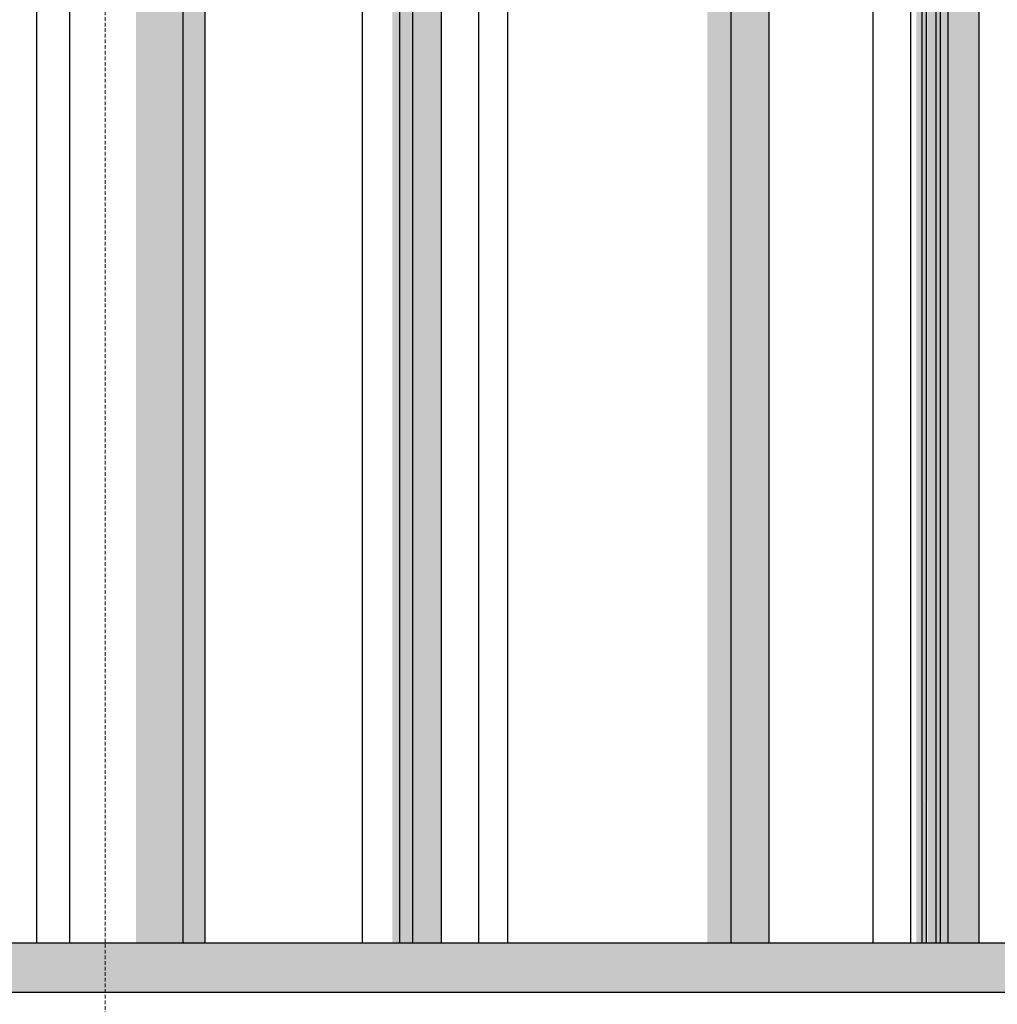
# Model space of a CAD drawing. Header units: metres. Extents: x -58265 to 590738, y -55036 to 35250.
# Tile 121 of 160: x 562826 to 563226, y -44571 to -44168. Entities that reach past the tile are written whole.
import ezdxf

# ---------------------------------------------------------------- set-up
doc = ezdxf.new("R2010")
doc.units = ezdxf.units.M
doc.header["$LTSCALE"] = 0.05
doc.linetypes.add('Strichlinie_ eng', pattern=[46, 30, -16])
for name, color, linetype in [('Ansicht Süd_3_A_1_Fassaden', 7, 'Continuous'), ('Ansicht Süd_3_A_1_Schraffuren', 7, 'Continuous'), ('Ansicht Süd_3_A_3_Achsen_Raster', 7, 'Continuous')]:
    doc.layers.add(name, color=color, linetype=linetype)

msp = doc.modelspace()

# ---------------------------------------------------------------- hatches: boundary and pattern name
at = {"layer": 'Ansicht Süd_3_A_1_Schraffuren', "linetype": 'Continuous', "lineweight": 15}
for points in [[(562846.42, -43038.61), (562846.42, -43133.59), (562873.44, -43133.59), (562873.44, -44546.1), (562892.79, -44546.1), (562892.79, -43038.61)], [(562892.79, -44546.1), (562901.77, -44546.1), (562901.77, -43038.61), (562892.79, -43038.61)], [(562981.44, -43038.61), (562966.15, -43038.61), (562966.15, -43093.52), (562978.35, -43122.1), (562978.35, -44546.1), (562981.44, -44546.1)], [(562981.44, -44546.1), (562986.78, -44546.1), (562986.78, -43038.61), (562981.44, -43038.61)], [(562986.78, -44546.1), (562998.56, -44546.1), (562998.56, -43038.61), (562986.78, -43038.61)], [(563117.11, -43038.61), (563025.6, -43038.61), (563025.6, -43129.31), (563107.26, -43129.31), (563107.26, -44546.1), (563117.11, -44546.1)], [(563117.11, -44546.1), (563132.57, -44546.1), (563132.57, -43038.61), (563117.11, -43038.61)], [(563195.23, -43038.61), (563190.65, -43038.61), (563190.65, -43129.31), (563192.88, -43129.31), (563192.88, -44546.1), (563195.23, -44546.1)], [(563195.23, -44546.1), (563197.02, -44546.1), (563197.02, -43038.61), (563195.23, -43038.61)], [(563200.99, -43038.61), (563197.02, -43038.61), (563197.02, -43123.46), (563197.43, -44546.1), (563200.99, -44546.1)], [(563200.99, -44546.1), (563202.78, -44546.1), (563202.78, -43038.61), (563200.99, -43038.61)], [(563202.78, -44546.1), (563205.88, -44546.1), (563205.88, -43038.61), (563202.78, -43038.61)], [(563205.88, -44546.1), (563218.6, -44546.1), (563218.6, -43038.61), (563205.88, -43038.61)], [(562600.89, -44546.1), (562600.89, -44566.1), (569415.89, -44566.1), (569415.89, -44546.1)]]:
    msp.add_hatch(color=7, dxfattribs=at).paths.add_polyline_path(points)

# ---------------------------------------------------------------- linework, layer by layer
at = {"layer": 'Ansicht Süd_3_A_1_Fassaden', "color": 7, "linetype": 'Continuous', "lineweight": 25}
for p, q in [((562832.88, -44546.1), (562832.88, -43038.61)), ((562846.42, -44546.1), (562846.42, -43038.61)), ((562892.79, -44546.1), (562892.79, -43038.61)), ((562901.77, -44546.1), (562901.77, -43038.61)), ((562966.15, -44546.1), (562966.15, -43038.61)), ((562981.44, -44546.1), (562981.44, -43038.61)), ((562986.78, -44546.1), (562986.78, -43038.61)), ((562998.56, -44546.1), (562998.56, -43038.61)), ((563013.82, -44546.1), (563013.82, -43038.61)), ((563025.6, -44546.1), (563025.6, -43038.61)), ((563117.11, -44546.1), (563117.11, -43038.61)), ((563132.57, -44546.1), (563132.57, -43038.61)), ((563175.19, -44546.1), (563175.19, -43038.61)), ((563190.65, -44546.1), (563190.65, -43038.61)), ((563195.23, -44546.1), (563195.23, -43038.61)), ((563197.02, -44546.1), (563197.02, -43038.61)), ((563200.99, -44546.1), (563200.99, -43038.61)), ((563202.78, -44546.1), (563202.78, -43038.61)), ((563205.88, -44546.1), (563205.88, -43038.61)), ((563218.6, -44546.1), (563218.6, -43038.61)), ((562832.88, -44546.1), (562818.84, -44546.1)), ((562846.42, -44546.1), (562832.88, -44546.1)), ((562892.79, -44546.1), (562846.42, -44546.1)), ((562901.77, -44546.1), (562892.79, -44546.1)), ((562966.15, -44546.1), (562901.77, -44546.1)), ((562981.44, -44546.1), (562966.15, -44546.1)), ((562986.78, -44546.1), (562981.44, -44546.1)), ((562998.56, -44546.1), (562986.78, -44546.1)), ((563013.82, -44546.1), (562998.56, -44546.1)), ((563025.6, -44546.1), (563013.82, -44546.1)), ((563117.11, -44546.1), (563025.6, -44546.1)), ((563132.57, -44546.1), (563117.11, -44546.1)), ((563175.19, -44546.1), (563132.57, -44546.1)), ((563190.65, -44546.1), (563175.19, -44546.1)), ((563195.23, -44546.1), (563190.65, -44546.1)), ((563197.02, -44546.1), (563195.23, -44546.1)), ((563200.99, -44546.1), (563197.02, -44546.1)), ((563202.78, -44546.1), (563200.99, -44546.1)), ((563205.88, -44546.1), (563202.78, -44546.1)), ((563218.6, -44546.1), (563205.88, -44546.1)), ((563233.37, -44546.1), (563218.6, -44546.1)), ((562460.89, -44566.1), (569405.89, -44566.1))]:
    msp.add_line(p, q, dxfattribs=at)
at = {"layer": 'Ansicht Süd_3_A_3_Achsen_Raster', "color": 7, "linetype": 'Strichlinie_ eng', "lineweight": 15}
msp.add_line((562860.89, -38686.1), (562860.89, -53686.1), dxfattribs=at)

doc.saveas('drawing.dxf')
